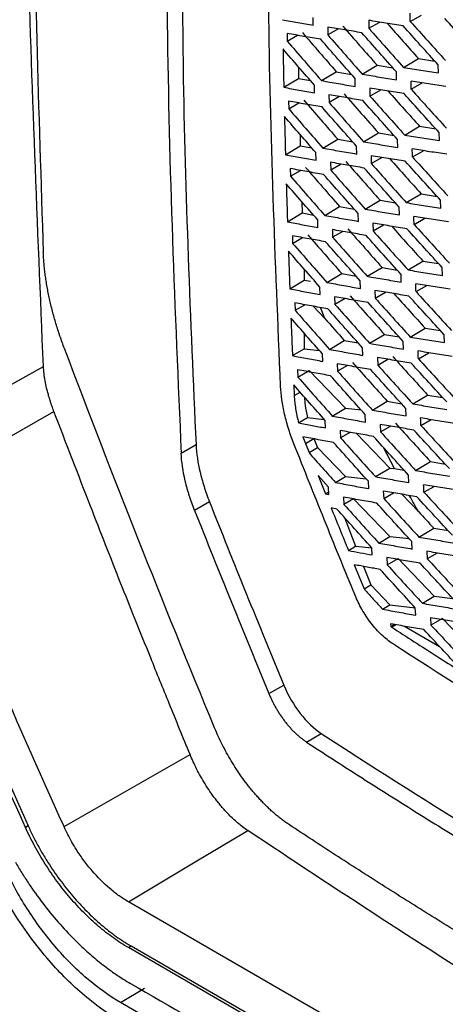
# Model space of a CAD drawing. Header units: millimetres. Extents: x 82 to 1002, y -172 to 1064.
# Tile 133 of 159: x 829 to 839, y 809 to 832. Entities that reach past the tile are written whole.
import ezdxf

# ---------------------------------------------------------------- set-up
doc = ezdxf.new("R2010")
doc.units = ezdxf.units.MM

msp = doc.modelspace()

# ---------------------------------------------------------------- linework, layer by layer
at = {"color": 7, "linetype": 'Continuous', "lineweight": 25}
for p, q in [((836.286, 832.038), (836.283, 832.225)), ((838.603, 832.13), (838.869, 832.281)), ((836.63, 831.995), (836.633, 831.807)), ((836.886, 831.952), (836.633, 831.807)), ((837.61, 832.155), (837.612, 831.965)), ((837.612, 831.965), (837.872, 832.114)), ((835.661, 831.841), (835.664, 831.656)), ((835.664, 831.656), (835.912, 831.797)), ((838.445, 831.029), (838.798, 831.241)), ((838.798, 831.241), (839.192, 831.179)), ((835.929, 831.048), (835.935, 830.768)), ((837.457, 830.868), (837.811, 831.081)), ((837.811, 831.081), (838.189, 831.018)), ((839.274, 830.899), (839.271, 831.091)), ((835.581, 830.556), (835.935, 830.768)), ((835.935, 830.768), (836.217, 830.717)), ((836.481, 830.715), (836.835, 830.927)), ((836.835, 830.927), (837.198, 830.864)), ((837.29, 830.574), (837.287, 830.763)), ((838.276, 830.733), (838.273, 830.924)), ((836.315, 830.423), (836.311, 830.608)), ((837.635, 830.536), (837.638, 830.347)), ((838.625, 830.509), (838.888, 830.659)), ((836.659, 830.378), (836.663, 830.191)), ((836.914, 830.335), (836.663, 830.191)), ((837.638, 830.347), (837.896, 830.494)), ((835.694, 830.226), (835.699, 830.042)), ((835.699, 830.042), (835.943, 830.182)), ((838.472, 829.412), (838.826, 829.624)), ((838.826, 829.624), (839.214, 829.563)), ((835.968, 829.432), (835.975, 829.159)), ((837.489, 829.254), (837.843, 829.466)), ((837.843, 829.466), (838.215, 829.404)), ((839.299, 829.281), (839.295, 829.472)), ((835.62, 828.946), (835.975, 829.159)), ((835.975, 829.159), (836.25, 829.108)), ((836.516, 829.103), (836.871, 829.315)), ((836.871, 829.315), (837.227, 829.253)), ((837.323, 828.962), (837.319, 829.148)), ((838.305, 829.118), (838.301, 829.307)), ((836.352, 828.812), (836.347, 828.996)), ((837.668, 828.921), (837.672, 828.733)), ((838.655, 828.893), (838.916, 829.042)), ((836.696, 828.765), (836.701, 828.58)), ((836.949, 828.722), (836.701, 828.58)), ((837.672, 828.733), (837.927, 828.879)), ((835.736, 828.615), (835.741, 828.433)), ((835.741, 828.433), (835.983, 828.571)), ((838.508, 827.801), (838.862, 828.013)), ((838.862, 828.013), (839.243, 827.951)), ((836.014, 827.82), (836.023, 827.554)), ((836.56, 827.496), (836.914, 827.708)), ((836.914, 827.708), (837.264, 827.646)), ((837.528, 827.645), (837.882, 827.857)), ((837.882, 827.857), (838.248, 827.795)), ((839.332, 827.668), (839.328, 827.858)), ((835.668, 827.342), (836.023, 827.554)), ((836.023, 827.554), (836.291, 827.505)), ((837.364, 827.354), (837.359, 827.539)), ((838.343, 827.508), (838.338, 827.695)), ((836.397, 827.207), (836.392, 827.389)), ((837.71, 827.31), (837.715, 827.125)), ((837.715, 827.125), (837.966, 827.268)), ((838.694, 827.282), (838.951, 827.429)), ((835.786, 827.009), (835.792, 826.829)), ((836.742, 827.157), (836.748, 826.974)), ((836.993, 827.113), (836.748, 826.974)), ((835.792, 826.829), (836.03, 826.965)), ((838.552, 826.194), (838.906, 826.406)), ((838.906, 826.406), (839.28, 826.345)), ((836.064, 826.219), (836.064, 825.946)), ((836.612, 825.894), (836.966, 826.106)), ((836.966, 826.106), (837.309, 826.045)), ((837.576, 826.041), (837.93, 826.253)), ((837.93, 826.253), (838.289, 826.192)), ((838.388, 825.902), (838.382, 826.088)), ((839.373, 826.06), (839.368, 826.249)), ((835.724, 825.742), (836.064, 825.946)), ((836.064, 825.946), (836.217, 825.928)), ((837.413, 825.751), (837.407, 825.934)), ((836.45, 825.606), (836.444, 825.786)), ((837.76, 825.704), (837.766, 825.52)), ((837.766, 825.52), (838.014, 825.662)), ((838.741, 825.676), (838.995, 825.821)), ((835.844, 825.408), (835.851, 825.23)), ((835.851, 825.23), (836.086, 825.364)), ((836.796, 825.553), (836.803, 825.372)), ((837.044, 825.51), (836.803, 825.372)), ((836.281, 825.328), (836.562, 825.036)), ((836.562, 825.036), (836.459, 825.296)), ((836.064, 824.688), (836.064, 824.313)), ((837.632, 824.441), (837.987, 824.653)), ((837.987, 824.653), (838.338, 824.593)), ((838.604, 824.592), (838.958, 824.804)), ((838.958, 824.804), (839.325, 824.744)), ((836.672, 824.297), (837.027, 824.509)), ((837.027, 824.509), (837.361, 824.449)), ((838.441, 824.302), (838.434, 824.485)), ((839.422, 824.457), (839.416, 824.644)), ((835.788, 824.147), (836.064, 824.313)), ((836.064, 824.313), (836.432, 824.27)), ((836.511, 824.01), (836.504, 824.189)), ((837.471, 824.153), (837.464, 824.334)), ((838.796, 824.074), (839.046, 824.217)), ((836.858, 823.954), (836.866, 823.775)), ((837.818, 824.103), (837.825, 823.921)), ((837.825, 823.921), (838.069, 824.061)), ((826.516, 822.037), (829.836, 823.888)), ((835.91, 823.811), (835.918, 823.635)), ((835.918, 823.635), (836.189, 823.79)), ((836.189, 823.79), (837.053, 822.892)), ((837.104, 823.911), (836.866, 823.775)), ((835.819, 823.448), (835.83, 823.194)), ((835.83, 823.194), (835.971, 823.275)), ((837.697, 822.847), (838.051, 823.059)), ((838.051, 823.059), (838.394, 822.999)), ((838.664, 822.995), (839.018, 823.207)), ((839.018, 823.207), (839.378, 823.147)), ((836.74, 822.705), (837.053, 822.892)), ((837.053, 822.892), (837.429, 822.849)), ((838.502, 822.706), (838.495, 822.888)), ((836.144, 822.67), (836.547, 822.624)), ((836.581, 822.42), (836.573, 822.595)), ((837.536, 822.559), (837.528, 822.738)), ((838.859, 822.477), (839.106, 822.618)), ((836.929, 822.359), (836.937, 822.183)), ((837.171, 822.316), (836.937, 822.183)), ((837.884, 822.506), (837.892, 822.326)), ((837.892, 822.326), (838.133, 822.464)), ((836.097, 822.047), (836.302, 822.166)), ((836.302, 822.166), (836.384, 821.955)), ((837.319, 822.29), (838.114, 821.463)), ((833.128, 821.819), (833.483, 822.025)), ((836.097, 822.047), (836.183, 821.83)), ((836.183, 821.83), (836.384, 821.955)), ((836.384, 821.955), (837.053, 821.259)), ((838.227, 821.45), (837.964, 821.953)), ((838.732, 821.403), (839.086, 821.615)), ((839.086, 821.615), (839.438, 821.556)), ((837.769, 821.257), (838.114, 821.463)), ((838.114, 821.463), (838.227, 821.45)), ((838.227, 821.45), (838.459, 821.41)), ((836.649, 821.007), (836.401, 821.286)), ((836.401, 821.286), (836.576, 820.849)), ((836.817, 821.118), (837.053, 821.259)), ((837.053, 821.259), (837.552, 821.202)), ((837.609, 820.971), (837.601, 821.147)), ((838.571, 821.115), (838.563, 821.294)), ((836.576, 820.849), (836.655, 820.897)), ((836.658, 820.834), (836.649, 821.007)), ((837.959, 820.914), (837.968, 820.737)), ((838.93, 820.885), (839.173, 821.023)), ((833.804, 820.657), (833.449, 820.452)), ((836.576, 820.849), (836.658, 820.834)), ((837.008, 820.769), (837.017, 820.595)), ((837.25, 820.728), (837.017, 820.595)), ((837.25, 820.728), (838.114, 819.83)), ((837.968, 820.737), (838.204, 820.872)), ((838.402, 820.838), (838.802, 820.421)), ((836.85, 820.484), (836.713, 820.509)), ((837.034, 820.28), (837.298, 819.598)), ((838.809, 819.815), (839.163, 820.028)), ((839.163, 820.028), (839.506, 819.969)), ((837.849, 819.672), (838.114, 819.83)), ((838.114, 819.83), (838.575, 819.777)), ((837.125, 819.493), (837.298, 819.598)), ((837.298, 819.598), (837.681, 819.554)), ((837.69, 819.388), (837.681, 819.561)), ((838.649, 819.529), (838.64, 819.706)), ((839.001, 819.475), (839.01, 819.297)), ((838.042, 819.326), (838.052, 819.151)), ((838.052, 819.151), (838.311, 819.299)), ((838.311, 819.299), (839.175, 818.401)), ((839.249, 819.433), (839.01, 819.297)), ((837.264, 819.152), (837.501, 818.574)), ((837.487, 819.112), (837.658, 818.671)), ((837.501, 818.574), (837.658, 818.671)), ((837.658, 818.671), (838.114, 818.197)), ((838.893, 818.233), (839.175, 818.401)), ((839.175, 818.401), (839.616, 818.351)), ((837.938, 818.092), (838.114, 818.197)), ((838.114, 818.197), (838.719, 818.127)), ((838.734, 817.948), (838.724, 818.122)), ((839.088, 817.889), (839.098, 817.714)), ((839.371, 817.87), (839.098, 817.714)), ((839.371, 817.87), (840.235, 816.973)), ((838.134, 817.743), (838.138, 817.677)), ((838.463, 817.685), (839.305, 817.199)), ((835.224, 816.075), (835.579, 816.281)), ((836.121, 814.92), (836.476, 815.125)), ((830.328, 812.9), (833.342, 814.618)), ((829.472, 812.919), (829.406, 812.882)), ((852.328, 799.292), (831.87, 811.102)), ((831.931, 810.047), (831.866, 810.009)), ((852.335, 798.192), (831.866, 810.009)), ((852.399, 798.231), (831.931, 810.047)), ((831.681, 808.696), (832.255, 809.039)), ((852.152, 796.878), (831.681, 808.696))]:
    msp.add_line(p, q, dxfattribs=at)
at = {"color": 8, "linetype": 'Continuous', "lineweight": 25}
msp.add_line((838.158, 817.664), (838.257, 817.721), dxfattribs=at)
at = {"color": 7, "linetype": 'Continuous', "lineweight": 25, "flags": 128}
for points in [[(826.794, 820.939), (828.638, 821.989), (830.087, 822.815)], [(835.933, 822.543), (836.051, 822.615), (836.144, 822.67)], [(838.227, 817.726), (838.214, 817.719), (838.138, 817.677)], [(831.87, 811.102), (833.465, 812.055), (834.719, 812.803)]]:
    msp.add_lwpolyline(points, dxfattribs=at)
at = {"color": 7, "linetype": 'Continuous', "lineweight": 25}
for points, knots in [([(826.516, 822.037), (825.967, 834.607), (826.041, 847.573), (827.435, 874.134), (828.754, 887.728), (830.688, 901.553)], [0, 0, 0, 0, 0.5, 0.5, 1, 1, 1, 1]), ([(849.911, 828.997), (849.877, 828.982), (849.759, 828.929), (849.376, 828.925), (848.731, 829.279), (847.951, 829.735), (846.803, 830.396), (844.813, 831.545), (841.335, 833.561), (838.034, 835.426), (835.634, 836.867), (834.864, 837.258), (834.444, 837.63), (834.165, 837.974), (833.816, 838.542), (833.555, 839.362), (833.206, 840.344), (832.216, 843.213), (831.249, 846.048), (830.295, 848.817), (830.013, 849.696), (830.079, 850.469), (830.146, 851.977), (830.219, 853.23), (830.276, 854.228)], [0, 0, 0, 0, 0.0045366, 0.015785, 0.0429601, 0.070566, 0.0981719, 0.1632429, 0.2794412, 0.463154, 0.5090821, 0.5319949, 0.543264, 0.5545106, 0.5658073, 0.5923623, 0.6187114, 0.6447354, 0.8213791, 0.8440777, 0.8667393, 0.8895064, 0.9120523, 1, 1, 1, 1]), ([(831.554, 852.983), (831.523, 852.076), (831.488, 851.057), (831.394, 849.831), (831.612, 849.169), (831.894, 848.27), (832.334, 846.891), (833.104, 844.499), (833.823, 842.25), (834.423, 840.479), (834.606, 839.843), (834.86, 839.369), (835.132, 839.001), (835.501, 838.72), (835.915, 838.478), (836.523, 838.095), (837.584, 837.446), (839.576, 836.239), (842.765, 834.36), (846.198, 832.45), (848.72, 831.047), (849.83, 830.49), (850.187, 830.52), (850.489, 830.673), (850.728, 831.067), (851.823, 832.453), (852.98, 834.033), (854.063, 835.449), (854.269, 835.718)], [0, 0, 0, 0, 0.069215, 0.077838, 0.095071, 0.112544, 0.140001, 0.189031, 0.276584, 0.293888, 0.311143, 0.319663, 0.328142, 0.341082, 0.35425, 0.367419, 0.398456, 0.453878, 0.552839, 0.691245, 0.760457, 0.77753, 0.786017, 0.794506, 0.811757, 0.82906, 0.967485, 1, 1, 1, 1]), ([(829.836, 823.888), (829.696, 827.262), (829.414, 834.011), (829.333, 841.326), (829.446, 845.285), (829.459, 845.732)], [0, 0, 0, 0, 0.470257, 0.940283, 1, 1, 1, 1]), ([(829.649, 845.205), (829.609, 842.392), (829.518, 836.104), (829.721, 829.989), (829.833, 826.609)], [0, 0, 0, 0, 0.44736, 1, 1, 1, 1]), ([(849.881, 830.842), (847.442, 832.142), (843.851, 834.134), (839.785, 836.529), (837.783, 837.743), (836.79, 838.355), (836.296, 838.662), (836.049, 838.815), (835.943, 838.881), (835.873, 838.925), (835.838, 838.947), (835.802, 838.97)], [0, 0, 0, 0, 0.5, 0.75, 0.875, 0.9375, 0.96875, 0.984375, 0.992188, 0.992188, 1, 1, 1, 1]), ([(832.797, 837.149), (832.789, 835.456), (832.761, 830.264), (832.98, 825.219), (833.128, 821.819)], [0, 0, 0, 0, 0.326076, 1, 1, 1, 1]), ([(833.164, 836.78), (833.156, 834.857), (833.135, 829.862), (833.351, 825.009), (833.483, 822.025)], [0, 0, 0, 0, 0.384928, 1, 1, 1, 1]), ([(835.505, 823.411), (835.378, 826.419), (835.208, 830.452), (835.214, 834.59), (835.215, 835.642)], [0, 0, 0, 0, 0.745875, 1, 1, 1, 1]), ([(840.28, 831.265), (840.139, 831.42), (839.855, 831.73), (839.574, 832.04), (839.433, 832.196)], [0, 0, 0, 0, 0.499509, 1, 1, 1, 1]), ([(835.549, 832.17), (835.672, 832.148), (835.916, 832.103), (836.163, 832.06), (836.286, 832.038)], [0, 0, 0, 0, 0.5002382, 1, 1, 1, 1]), ([(837.442, 831.859), (837.306, 831.882), (837.034, 831.926), (836.765, 831.972), (836.63, 831.995)], [0, 0, 0, 0, 0.499577, 1, 1, 1, 1]), ([(838.432, 832.024), (838.294, 832.046), (838.019, 832.089), (837.746, 832.133), (837.61, 832.155)], [0, 0, 0, 0, 0.499535, 1, 1, 1, 1]), ([(837.612, 831.965), (837.751, 831.809), (838.027, 831.496), (838.305, 831.185), (838.445, 831.029)], [0, 0, 0, 0, 0.500497, 1, 1, 1, 1]), ([(838.048, 832.086), (838.176, 831.94), (838.426, 831.658), (838.677, 831.377), (838.798, 831.241)], [0, 0, 0, 0, 0.515692, 1, 1, 1, 1]), ([(839.271, 831.091), (839.131, 831.246), (838.85, 831.557), (838.571, 831.868), (838.432, 832.024)], [0, 0, 0, 0, 0.499494, 1, 1, 1, 1]), ([(838.603, 832.13), (838.743, 831.974), (839.022, 831.662), (839.303, 831.351), (839.443, 831.196)], [0, 0, 0, 0, 0.5005118, 1, 1, 1, 1]), ([(836.463, 831.701), (836.329, 831.724), (836.061, 831.77), (835.794, 831.817), (835.661, 831.841)], [0, 0, 0, 0, 0.499738, 1, 1, 1, 1]), ([(836.633, 831.807), (836.77, 831.65), (837.043, 831.337), (837.319, 831.025), (837.457, 830.868)], [0, 0, 0, 0, 0.500446, 1, 1, 1, 1]), ([(838.273, 830.924), (838.134, 831.079), (837.856, 831.391), (837.58, 831.703), (837.442, 831.859)], [0, 0, 0, 0, 0.499512, 1, 1, 1, 1]), ([(836.311, 830.608), (836.186, 830.752), (835.935, 831.039), (835.687, 831.327), (835.562, 831.471)], [0, 0, 0, 0, 0.4997463, 1, 1, 1, 1]), ([(835.562, 831.471), (835.565, 831.318), (835.571, 831.013), (835.578, 830.708), (835.581, 830.556)], [0, 0, 0, 0, 0.500083, 1, 1, 1, 1]), ([(835.664, 831.656), (835.8, 831.499), (836.071, 831.184), (836.344, 830.871), (836.481, 830.715)], [0, 0, 0, 0, 0.500272, 1, 1, 1, 1]), ([(837.287, 830.763), (837.149, 830.919), (836.873, 831.231), (836.6, 831.544), (836.463, 831.701)], [0, 0, 0, 0, 0.499583, 1, 1, 1, 1]), ([(838.445, 831.029), (838.582, 831.007), (838.858, 830.963), (839.135, 830.92), (839.274, 830.899)], [0, 0, 0, 0, 0.500473, 1, 1, 1, 1]), ([(837.457, 830.868), (837.593, 830.846), (837.865, 830.8), (838.139, 830.756), (838.276, 830.733)], [0, 0, 0, 0, 0.500466, 1, 1, 1, 1]), ([(835.581, 830.556), (835.703, 830.533), (835.947, 830.489), (836.192, 830.445), (836.315, 830.423)], [0, 0, 0, 0, 0.500255, 1, 1, 1, 1]), ([(836.481, 830.715), (836.615, 830.691), (836.884, 830.644), (837.155, 830.598), (837.29, 830.574)], [0, 0, 0, 0, 0.500407, 1, 1, 1, 1]), ([(838.454, 830.404), (838.317, 830.426), (838.043, 830.469), (837.771, 830.514), (837.635, 830.536)], [0, 0, 0, 0, 0.499525, 1, 1, 1, 1]), ([(839.452, 830.573), (839.313, 830.594), (839.036, 830.636), (838.76, 830.679), (838.622, 830.7)], [0, 0, 0, 0, 0.499521, 1, 1, 1, 1]), ([(837.468, 830.241), (837.333, 830.264), (837.062, 830.309), (836.793, 830.355), (836.659, 830.378)], [0, 0, 0, 0, 0.499564, 1, 1, 1, 1]), ([(837.638, 830.347), (837.777, 830.191), (838.054, 829.879), (838.333, 829.568), (838.472, 829.412)], [0, 0, 0, 0, 0.500483, 1, 1, 1, 1]), ([(838.076, 830.465), (838.204, 830.32), (838.453, 830.04), (838.704, 829.76), (838.826, 829.624)], [0, 0, 0, 0, 0.514127, 1, 1, 1, 1]), ([(839.295, 829.472), (839.155, 829.627), (838.874, 829.937), (838.594, 830.248), (838.454, 830.404)], [0, 0, 0, 0, 0.499507, 1, 1, 1, 1]), ([(838.625, 830.509), (838.765, 830.353), (839.045, 830.042), (839.326, 829.732), (839.467, 829.577)], [0, 0, 0, 0, 0.5005, 1, 1, 1, 1]), ([(836.494, 830.085), (836.36, 830.108), (836.093, 830.154), (835.827, 830.202), (835.694, 830.226)], [0, 0, 0, 0, 0.499721, 1, 1, 1, 1]), ([(837.319, 829.148), (837.181, 829.304), (836.905, 829.616), (836.631, 829.928), (836.494, 830.085)], [0, 0, 0, 0, 0.4996009, 1, 1, 1, 1]), ([(836.663, 830.191), (836.8, 830.035), (837.074, 829.722), (837.351, 829.41), (837.489, 829.254)], [0, 0, 0, 0, 0.500429, 1, 1, 1, 1]), ([(838.301, 829.307), (838.162, 829.462), (837.884, 829.773), (837.607, 830.085), (837.468, 830.241)], [0, 0, 0, 0, 0.499527, 1, 1, 1, 1]), ([(836.347, 828.996), (836.222, 829.14), (835.971, 829.426), (835.722, 829.714), (835.597, 829.857)], [0, 0, 0, 0, 0.4997677, 1, 1, 1, 1]), ([(835.597, 829.857), (835.601, 829.705), (835.608, 829.402), (835.616, 829.098), (835.62, 828.946)], [0, 0, 0, 0, 0.499969, 1, 1, 1, 1]), ([(835.699, 830.042), (835.834, 829.885), (836.106, 829.572), (836.38, 829.259), (836.516, 829.103)], [0, 0, 0, 0, 0.500253, 1, 1, 1, 1]), ([(838.472, 829.412), (838.61, 829.39), (838.884, 829.346), (839.161, 829.303), (839.299, 829.281)], [0, 0, 0, 0, 0.500485, 1, 1, 1, 1]), ([(837.489, 829.254), (837.624, 829.231), (837.896, 829.185), (838.169, 829.14), (838.305, 829.118)], [0, 0, 0, 0, 0.500481, 1, 1, 1, 1]), ([(835.62, 828.946), (835.742, 828.924), (835.985, 828.879), (836.23, 828.834), (836.352, 828.812)], [0, 0, 0, 0, 0.500278, 1, 1, 1, 1]), ([(836.516, 829.103), (836.65, 829.079), (836.918, 829.032), (837.188, 828.985), (837.323, 828.962)], [0, 0, 0, 0, 0.500426, 1, 1, 1, 1]), ([(838.485, 828.788), (838.349, 828.81), (838.075, 828.854), (837.804, 828.898), (837.668, 828.921)], [0, 0, 0, 0, 0.499509, 1, 1, 1, 1]), ([(839.478, 828.955), (839.34, 828.976), (839.064, 829.018), (838.789, 829.061), (838.651, 829.083)], [0, 0, 0, 0, 0.499508, 1, 1, 1, 1]), ([(838.655, 828.893), (838.796, 828.738), (839.076, 828.427), (839.358, 828.118), (839.499, 827.963)], [0, 0, 0, 0, 0.500483, 1, 1, 1, 1]), ([(837.503, 828.627), (837.368, 828.65), (837.098, 828.695), (836.83, 828.742), (836.696, 828.765)], [0, 0, 0, 0, 0.499544, 1, 1, 1, 1]), ([(837.672, 828.733), (837.811, 828.578), (838.089, 828.266), (838.368, 827.956), (838.508, 827.801)], [0, 0, 0, 0, 0.500464, 1, 1, 1, 1]), ([(838.113, 828.848), (838.241, 828.705), (838.489, 828.426), (838.74, 828.148), (838.862, 828.013)], [0, 0, 0, 0, 0.5123726, 1, 1, 1, 1]), ([(839.328, 827.858), (839.187, 828.013), (838.905, 828.322), (838.625, 828.632), (838.485, 828.788)], [0, 0, 0, 0, 0.499524, 1, 1, 1, 1]), ([(836.532, 828.473), (836.399, 828.496), (836.133, 828.543), (835.868, 828.591), (835.736, 828.615)], [0, 0, 0, 0, 0.499699, 1, 1, 1, 1]), ([(835.741, 828.433), (835.877, 828.277), (836.149, 827.964), (836.423, 827.652), (836.56, 827.496)], [0, 0, 0, 0, 0.500232, 1, 1, 1, 1]), ([(837.359, 827.539), (837.221, 827.694), (836.945, 828.005), (836.67, 828.317), (836.532, 828.473)], [0, 0, 0, 0, 0.499622, 1, 1, 1, 1]), ([(836.701, 828.58), (836.839, 828.424), (837.113, 828.112), (837.39, 827.801), (837.528, 827.645)], [0, 0, 0, 0, 0.500407, 1, 1, 1, 1]), ([(838.338, 827.695), (838.198, 827.85), (837.919, 828.16), (837.642, 828.472), (837.503, 828.627)], [0, 0, 0, 0, 0.499547, 1, 1, 1, 1]), ([(836.392, 827.389), (836.266, 827.532), (836.015, 827.818), (835.765, 828.105), (835.64, 828.248)], [0, 0, 0, 0, 0.499789, 1, 1, 1, 1]), ([(835.64, 828.248), (835.645, 828.097), (835.654, 827.795), (835.663, 827.493), (835.668, 827.342)], [0, 0, 0, 0, 0.49987, 1, 1, 1, 1]), ([(838.508, 827.801), (838.645, 827.778), (838.919, 827.734), (839.194, 827.69), (839.332, 827.668)], [0, 0, 0, 0, 0.500503, 1, 1, 1, 1]), ([(836.56, 827.496), (836.694, 827.472), (836.961, 827.424), (837.23, 827.377), (837.364, 827.354)], [0, 0, 0, 0, 0.500447, 1, 1, 1, 1]), ([(837.528, 827.645), (837.664, 827.622), (837.934, 827.576), (838.206, 827.53), (838.343, 827.508)], [0, 0, 0, 0, 0.500502, 1, 1, 1, 1]), ([(839.513, 827.341), (839.375, 827.362), (839.1, 827.405), (838.826, 827.449), (838.689, 827.47)], [0, 0, 0, 0, 0.4994896, 1, 1, 1, 1]), ([(835.668, 827.342), (835.789, 827.319), (836.032, 827.274), (836.275, 827.229), (836.397, 827.207)], [0, 0, 0, 0, 0.500297, 1, 1, 1, 1]), ([(838.524, 827.176), (838.388, 827.198), (838.116, 827.243), (837.845, 827.288), (837.71, 827.31)], [0, 0, 0, 0, 0.499488, 1, 1, 1, 1]), ([(838.159, 827.236), (838.286, 827.095), (838.534, 826.818), (838.783, 826.541), (838.906, 826.406)], [0, 0, 0, 0, 0.510422, 1, 1, 1, 1]), ([(838.694, 827.282), (838.834, 827.127), (839.115, 826.817), (839.397, 826.508), (839.539, 826.354)], [0, 0, 0, 0, 0.500462, 1, 1, 1, 1]), ([(836.58, 826.866), (836.447, 826.89), (836.181, 826.937), (835.918, 826.985), (835.786, 827.009)], [0, 0, 0, 0, 0.4996816, 1, 1, 1, 1]), ([(837.546, 827.018), (837.412, 827.041), (837.143, 827.087), (836.876, 827.133), (836.742, 827.157)], [0, 0, 0, 0, 0.4995236, 1, 1, 1, 1]), ([(838.382, 826.088), (838.242, 826.243), (837.963, 826.552), (837.685, 826.863), (837.546, 827.018)], [0, 0, 0, 0, 0.499566, 1, 1, 1, 1]), ([(837.715, 827.125), (837.854, 826.969), (838.132, 826.658), (838.412, 826.349), (838.552, 826.194)], [0, 0, 0, 0, 0.5004435, 1, 1, 1, 1]), ([(839.368, 826.249), (839.227, 826.403), (838.945, 826.712), (838.664, 827.021), (838.524, 827.176)], [0, 0, 0, 0, 0.499545, 1, 1, 1, 1]), ([(835.792, 826.829), (835.928, 826.673), (836.201, 826.361), (836.475, 826.05), (836.612, 825.894)], [0, 0, 0, 0, 0.500218, 1, 1, 1, 1]), ([(837.407, 825.934), (837.269, 826.089), (836.992, 826.399), (836.717, 826.71), (836.58, 826.866)], [0, 0, 0, 0, 0.499639, 1, 1, 1, 1]), ([(836.748, 826.974), (836.885, 826.818), (837.161, 826.506), (837.438, 826.196), (837.576, 826.041)], [0, 0, 0, 0, 0.50039, 1, 1, 1, 1]), ([(830.34, 824.314), (830.321, 824.364), (830.284, 824.464), (830.232, 824.614), (830.182, 824.764), (830.136, 824.913), (830.093, 825.062), (830.052, 825.21), (830.015, 825.358), (829.982, 825.503), (829.952, 825.647), (829.925, 825.79), (829.901, 825.93), (829.881, 826.07), (829.863, 826.207), (829.85, 826.343), (829.839, 826.477), (829.835, 826.565), (829.833, 826.609)], [0, 0, 0, 0, 0.062755, 0.125397, 0.187994, 0.250615, 0.313339, 0.376115, 0.43881, 0.501293, 0.563547, 0.625692, 0.687793, 0.749917, 0.812131, 0.874504, 0.937104, 1, 1, 1, 1]), ([(836.444, 825.786), (836.318, 825.929), (836.067, 826.214), (835.817, 826.5), (835.691, 826.644)], [0, 0, 0, 0, 0.499803, 1, 1, 1, 1]), ([(835.691, 826.644), (835.697, 826.493), (835.707, 826.193), (835.718, 825.892), (835.724, 825.742)], [0, 0, 0, 0, 0.499805, 1, 1, 1, 1]), ([(838.552, 826.194), (838.688, 826.171), (838.961, 826.126), (839.236, 826.082), (839.373, 826.06)], [0, 0, 0, 0, 0.5005237, 1, 1, 1, 1]), ([(836.612, 825.894), (836.745, 825.87), (837.011, 825.822), (837.28, 825.774), (837.413, 825.751)], [0, 0, 0, 0, 0.500463, 1, 1, 1, 1]), ([(837.576, 826.041), (837.711, 826.017), (837.981, 825.971), (838.252, 825.925), (838.388, 825.902)], [0, 0, 0, 0, 0.5005201, 1, 1, 1, 1]), ([(839.556, 825.732), (839.419, 825.753), (839.144, 825.796), (838.871, 825.84), (838.735, 825.862)], [0, 0, 0, 0, 0.49947, 1, 1, 1, 1]), ([(835.724, 825.742), (835.845, 825.719), (836.086, 825.673), (836.329, 825.629), (836.45, 825.606)], [0, 0, 0, 0, 0.500311, 1, 1, 1, 1]), ([(838.571, 825.569), (838.435, 825.592), (838.164, 825.636), (837.895, 825.682), (837.76, 825.704)], [0, 0, 0, 0, 0.49947, 1, 1, 1, 1]), ([(838.213, 825.629), (838.339, 825.489), (838.586, 825.214), (838.835, 824.939), (838.958, 824.804)], [0, 0, 0, 0, 0.508268, 1, 1, 1, 1]), ([(838.741, 825.676), (838.881, 825.521), (839.162, 825.212), (839.445, 824.904), (839.587, 824.75)], [0, 0, 0, 0, 0.500446, 1, 1, 1, 1]), ([(836.635, 825.264), (836.503, 825.287), (836.238, 825.335), (835.975, 825.384), (835.844, 825.408)], [0, 0, 0, 0, 0.49967, 1, 1, 1, 1]), ([(837.597, 825.413), (837.463, 825.436), (837.195, 825.482), (836.929, 825.53), (836.796, 825.553)], [0, 0, 0, 0, 0.499508, 1, 1, 1, 1]), ([(836.803, 825.372), (836.941, 825.216), (837.216, 824.906), (837.494, 824.596), (837.632, 824.441)], [0, 0, 0, 0, 0.50038, 1, 1, 1, 1]), ([(838.434, 824.485), (838.295, 824.64), (838.015, 824.949), (837.736, 825.258), (837.597, 825.413)], [0, 0, 0, 0, 0.499579, 1, 1, 1, 1]), ([(837.766, 825.52), (837.905, 825.365), (838.184, 825.055), (838.464, 824.746), (838.604, 824.592)], [0, 0, 0, 0, 0.50043, 1, 1, 1, 1]), ([(839.416, 824.644), (839.275, 824.798), (838.992, 825.106), (838.712, 825.415), (838.571, 825.569)], [0, 0, 0, 0, 0.4995607, 1, 1, 1, 1]), ([(835.851, 825.23), (835.987, 825.074), (836.26, 824.763), (836.535, 824.452), (836.672, 824.297)], [0, 0, 0, 0, 0.50021, 1, 1, 1, 1]), ([(837.464, 824.334), (837.325, 824.488), (837.048, 824.798), (836.773, 825.108), (836.635, 825.264)], [0, 0, 0, 0, 0.499648, 1, 1, 1, 1]), ([(836.504, 824.189), (836.378, 824.331), (836.127, 824.615), (835.876, 824.901), (835.751, 825.044)], [0, 0, 0, 0, 0.499811, 1, 1, 1, 1]), ([(835.751, 825.044), (835.757, 824.894), (835.769, 824.595), (835.782, 824.297), (835.788, 824.147)], [0, 0, 0, 0, 0.499775, 1, 1, 1, 1]), ([(837.632, 824.441), (837.767, 824.418), (838.035, 824.371), (838.306, 824.325), (838.441, 824.302)], [0, 0, 0, 0, 0.500533, 1, 1, 1, 1]), ([(838.604, 824.592), (838.74, 824.569), (839.012, 824.524), (839.286, 824.48), (839.422, 824.457)], [0, 0, 0, 0, 0.500539, 1, 1, 1, 1]), ([(836.672, 824.297), (836.805, 824.273), (837.07, 824.224), (837.337, 824.176), (837.471, 824.153)], [0, 0, 0, 0, 0.500473, 1, 1, 1, 1]), ([(839.607, 824.127), (839.471, 824.149), (839.197, 824.192), (838.925, 824.236), (838.789, 824.259)], [0, 0, 0, 0, 0.499455, 1, 1, 1, 1]), ([(835.788, 824.147), (835.908, 824.124), (836.149, 824.078), (836.391, 824.033), (836.511, 824.01)], [0, 0, 0, 0, 0.500318, 1, 1, 1, 1]), ([(837.657, 823.813), (837.523, 823.836), (837.256, 823.883), (836.991, 823.93), (836.858, 823.954)], [0, 0, 0, 0, 0.499499, 1, 1, 1, 1]), ([(838.626, 823.967), (838.491, 823.989), (838.221, 824.034), (837.952, 824.08), (837.818, 824.103)], [0, 0, 0, 0, 0.499458, 1, 1, 1, 1]), ([(839.473, 823.043), (839.331, 823.197), (839.048, 823.504), (838.767, 823.813), (838.626, 823.967)], [0, 0, 0, 0, 0.49957, 1, 1, 1, 1]), ([(838.796, 824.074), (838.936, 823.92), (839.218, 823.611), (839.501, 823.304), (839.643, 823.15)], [0, 0, 0, 0, 0.500436, 1, 1, 1, 1]), ([(830.087, 822.815), (830.072, 822.855), (830.043, 822.934), (830.004, 823.05), (829.969, 823.161), (829.939, 823.268), (829.906, 823.397), (829.874, 823.548), (829.848, 823.722), (829.84, 823.832), (829.836, 823.888)], [0, 0, 0, 0, 0.107638, 0.211448, 0.31154, 0.408067, 0.501212, 0.664467, 0.830371, 1, 1, 1, 1]), ([(836.698, 823.666), (836.567, 823.69), (836.303, 823.738), (836.041, 823.786), (835.91, 823.811)], [0, 0, 0, 0, 0.499664, 1, 1, 1, 1]), ([(836.866, 823.775), (837.004, 823.62), (837.28, 823.31), (837.558, 823.001), (837.697, 822.847)], [0, 0, 0, 0, 0.500376, 1, 1, 1, 1]), ([(838.495, 822.888), (838.355, 823.042), (838.074, 823.35), (837.796, 823.659), (837.657, 823.813)], [0, 0, 0, 0, 0.499585, 1, 1, 1, 1]), ([(837.825, 823.921), (837.964, 823.766), (838.243, 823.457), (838.524, 823.149), (838.664, 822.995)], [0, 0, 0, 0, 0.500423, 1, 1, 1, 1]), ([(835.918, 823.635), (836.055, 823.48), (836.328, 823.169), (836.603, 822.86), (836.74, 822.705)], [0, 0, 0, 0, 0.500208, 1, 1, 1, 1]), ([(837.528, 822.738), (837.389, 822.892), (837.112, 823.201), (836.836, 823.511), (836.698, 823.666)], [0, 0, 0, 0, 0.499652, 1, 1, 1, 1]), ([(836.573, 822.595), (836.447, 822.737), (836.195, 823.021), (835.944, 823.306), (835.819, 823.448)], [0, 0, 0, 0, 0.499812, 1, 1, 1, 1]), ([(835.83, 823.194), (835.833, 823.14), (835.839, 823.037), (835.862, 822.876), (835.892, 822.713), (835.919, 822.6), (835.933, 822.543)], [0, 0, 0, 0, 0.260743, 0.501837, 0.750286, 1, 1, 1, 1]), ([(836.076, 823.157), (836.079, 823.094), (836.086, 822.938), (836.123, 822.771), (836.144, 822.67)], [0, 0, 0, 0, 0.402285, 1, 1, 1, 1]), ([(833.342, 814.618), (833.175, 815.025), (832.859, 815.794), (832.418, 816.882), (832.033, 817.836), (831.551, 819.043), (830.906, 820.686), (830.377, 822.06), (830.087, 822.815)], [0, 0, 0, 0, 0.149894, 0.283195, 0.399899, 0.500004, 0.725483, 1, 1, 1, 1]), ([(837.697, 822.847), (837.83, 822.823), (838.098, 822.775), (838.368, 822.729), (838.502, 822.706)], [0, 0, 0, 0, 0.500541, 1, 1, 1, 1]), ([(838.664, 822.995), (838.8, 822.972), (839.07, 822.926), (839.343, 822.882), (839.48, 822.859)], [0, 0, 0, 0, 0.500549, 1, 1, 1, 1]), ([(835.933, 822.543), (836.041, 822.522), (836.256, 822.481), (836.473, 822.44), (836.581, 822.42)], [0, 0, 0, 0, 0.50036, 1, 1, 1, 1]), ([(836.74, 822.705), (836.873, 822.68), (837.137, 822.631), (837.403, 822.583), (837.536, 822.559)], [0, 0, 0, 0, 0.500477, 1, 1, 1, 1]), ([(839.667, 822.527), (839.531, 822.549), (839.258, 822.592), (838.987, 822.637), (838.851, 822.659)], [0, 0, 0, 0, 0.499445, 1, 1, 1, 1]), ([(837.724, 822.218), (837.591, 822.241), (837.325, 822.288), (837.061, 822.335), (836.929, 822.359)], [0, 0, 0, 0, 0.499495, 1, 1, 1, 1]), ([(838.69, 822.369), (838.555, 822.392), (838.286, 822.437), (838.018, 822.483), (837.884, 822.506)], [0, 0, 0, 0, 0.499451, 1, 1, 1, 1]), ([(837.892, 822.326), (838.032, 822.172), (838.311, 821.864), (838.592, 821.556), (838.732, 821.403)], [0, 0, 0, 0, 0.500422, 1, 1, 1, 1]), ([(839.537, 821.448), (839.395, 821.601), (839.112, 821.908), (838.831, 822.215), (838.69, 822.369)], [0, 0, 0, 0, 0.499573, 1, 1, 1, 1]), ([(838.859, 822.477), (839, 822.323), (839.282, 822.015), (839.565, 821.709), (839.707, 821.555)], [0, 0, 0, 0, 0.500432, 1, 1, 1, 1]), ([(836.77, 822.072), (836.647, 822.095), (836.402, 822.14), (836.159, 822.186), (836.037, 822.209)], [0, 0, 0, 0, 0.4996382, 1, 1, 1, 1]), ([(837.601, 821.147), (837.462, 821.301), (837.184, 821.609), (836.908, 821.918), (836.77, 822.072)], [0, 0, 0, 0, 0.4996499, 1, 1, 1, 1]), ([(836.937, 822.183), (837.076, 822.028), (837.352, 821.719), (837.63, 821.411), (837.769, 821.257)], [0, 0, 0, 0, 0.500377, 1, 1, 1, 1]), ([(838.563, 821.294), (838.423, 821.448), (838.142, 821.755), (837.864, 822.063), (837.724, 822.218)], [0, 0, 0, 0, 0.499586, 1, 1, 1, 1]), ([(833.483, 822.025), (833.494, 821.804), (833.528, 821.589), (833.606, 821.254), (833.668, 821.026), (833.753, 820.785), (833.804, 820.657)], [0, 0, 0, 0, 0.5, 0.5, 0.75, 1, 1, 1, 1]), ([(837.283, 818.426), (837.03, 819.042), (836.789, 819.635), (836.308, 820.825), (836.07, 821.421), (835.823, 822.041)], [0, 0, 0, 0, 0.5, 0.5, 1, 1, 1, 1]), ([(836.183, 821.83), (836.289, 821.711), (836.499, 821.473), (836.711, 821.236), (836.817, 821.118)], [0, 0, 0, 0, 0.500313, 1, 1, 1, 1]), ([(838.732, 821.403), (838.867, 821.38), (839.137, 821.334), (839.409, 821.289), (839.545, 821.266)], [0, 0, 0, 0, 0.500554, 1, 1, 1, 1]), ([(833.321, 820.809), (833.312, 820.839), (833.294, 820.898), (833.269, 820.986), (833.245, 821.074), (833.231, 821.132), (833.224, 821.161)], [0, 0, 0, 0, 0.250111, 0.499966, 0.749838, 1, 1, 1, 1]), ([(837.769, 821.257), (837.902, 821.233), (838.169, 821.185), (838.437, 821.138), (838.571, 821.115)], [0, 0, 0, 0, 0.500542, 1, 1, 1, 1]), ([(836.817, 821.118), (836.949, 821.093), (837.212, 821.044), (837.477, 820.995), (837.609, 820.971)], [0, 0, 0, 0, 0.500475, 1, 1, 1, 1]), ([(838.761, 820.776), (838.627, 820.799), (838.359, 820.844), (838.093, 820.891), (837.959, 820.914)], [0, 0, 0, 0, 0.49945, 1, 1, 1, 1]), ([(839.734, 820.931), (839.599, 820.953), (839.327, 820.997), (839.057, 821.042), (838.922, 821.065)], [0, 0, 0, 0, 0.499441, 1, 1, 1, 1]), ([(838.93, 820.885), (839.072, 820.731), (839.354, 820.424), (839.638, 820.119), (839.779, 819.966)], [0, 0, 0, 0, 0.500434, 1, 1, 1, 1]), ([(837.8, 820.627), (837.668, 820.65), (837.403, 820.697), (837.14, 820.745), (837.008, 820.769)], [0, 0, 0, 0, 0.499498, 1, 1, 1, 1]), ([(837.968, 820.737), (838.108, 820.583), (838.387, 820.275), (838.668, 819.969), (838.809, 819.815)], [0, 0, 0, 0, 0.500427, 1, 1, 1, 1]), ([(838.802, 820.421), (838.73, 820.546), (838.655, 820.674), (838.583, 820.803), (838.581, 820.807)], [0, 0, 0, 0, 0.9718045, 1, 1, 1, 1]), ([(839.609, 819.857), (839.468, 820.01), (839.184, 820.316), (838.902, 820.622), (838.761, 820.776)], [0, 0, 0, 0, 0.499571, 1, 1, 1, 1]), ([(836.713, 820.509), (836.781, 820.34), (836.918, 820), (837.056, 819.662), (837.125, 819.493)], [0, 0, 0, 0, 0.500224, 1, 1, 1, 1]), ([(837.681, 819.561), (837.542, 819.715), (837.264, 820.022), (836.988, 820.33), (836.85, 820.484)], [0, 0, 0, 0, 0.499642, 1, 1, 1, 1]), ([(837.017, 820.595), (837.155, 820.441), (837.432, 820.133), (837.71, 819.825), (837.849, 819.672)], [0, 0, 0, 0, 0.500385, 1, 1, 1, 1]), ([(838.64, 819.706), (838.499, 819.859), (838.219, 820.166), (837.94, 820.473), (837.8, 820.627)], [0, 0, 0, 0, 0.49958, 1, 1, 1, 1]), ([(838.809, 819.815), (838.943, 819.792), (839.212, 819.746), (839.483, 819.7), (839.618, 819.678)], [0, 0, 0, 0, 0.500553, 1, 1, 1, 1]), ([(837.125, 819.493), (837.219, 819.475), (837.407, 819.44), (837.596, 819.405), (837.69, 819.388)], [0, 0, 0, 0, 0.500644, 1, 1, 1, 1]), ([(837.849, 819.672), (837.982, 819.648), (838.248, 819.6), (838.515, 819.553), (838.649, 819.529)], [0, 0, 0, 0, 0.500538, 1, 1, 1, 1]), ([(839.81, 819.34), (839.675, 819.362), (839.404, 819.407), (839.135, 819.452), (839.001, 819.475)], [0, 0, 0, 0, 0.499443, 1, 1, 1, 1]), ([(838.841, 819.187), (838.708, 819.21), (838.441, 819.256), (838.175, 819.303), (838.042, 819.326)], [0, 0, 0, 0, 0.4994559, 1, 1, 1, 1]), ([(839.01, 819.297), (839.152, 819.144), (839.434, 818.838), (839.718, 818.533), (839.86, 818.381)], [0, 0, 0, 0, 0.500442, 1, 1, 1, 1]), ([(837.884, 819.04), (837.78, 819.059), (837.573, 819.096), (837.367, 819.134), (837.264, 819.152)], [0, 0, 0, 0, 0.499385, 1, 1, 1, 1]), ([(838.724, 818.122), (838.584, 818.275), (838.303, 818.58), (838.024, 818.887), (837.884, 819.04)], [0, 0, 0, 0, 0.4995688, 1, 1, 1, 1]), ([(838.052, 819.151), (838.192, 818.998), (838.471, 818.691), (838.753, 818.386), (838.893, 818.233)], [0, 0, 0, 0, 0.500438, 1, 1, 1, 1]), ([(839.69, 818.271), (839.548, 818.423), (839.264, 818.728), (838.982, 819.034), (838.841, 819.187)], [0, 0, 0, 0, 0.499562, 1, 1, 1, 1]), ([(837.501, 818.574), (837.573, 818.494), (837.719, 818.333), (837.865, 818.172), (837.938, 818.092)], [0, 0, 0, 0, 0.499045, 1, 1, 1, 1]), ([(837.938, 818.092), (838.07, 818.068), (838.335, 818.019), (838.601, 817.972), (838.734, 817.948)], [0, 0, 0, 0, 0.500526, 1, 1, 1, 1]), ([(838.893, 818.233), (839.027, 818.21), (839.295, 818.163), (839.565, 818.117), (839.699, 818.094)], [0, 0, 0, 0, 0.500545, 1, 1, 1, 1]), ([(839.894, 817.754), (839.759, 817.776), (839.49, 817.821), (839.222, 817.866), (839.088, 817.889)], [0, 0, 0, 0, 0.499452, 1, 1, 1, 1]), ([(838.929, 817.603), (838.796, 817.626), (838.53, 817.672), (838.266, 817.719), (838.134, 817.743)], [0, 0, 0, 0, 0.499468, 1, 1, 1, 1]), ([(838.158, 817.664), (838.337, 817.547), (838.696, 817.315), (839.238, 816.968), (839.601, 816.737), (839.782, 816.622)], [0, 0, 0, 0, 0.3335704, 0.6669012, 1, 1, 1, 1]), ([(839.778, 816.69), (839.637, 816.841), (839.353, 817.145), (839.071, 817.45), (838.929, 817.603)], [0, 0, 0, 0, 0.499548, 1, 1, 1, 1]), ([(839.098, 817.714), (839.24, 817.562), (839.522, 817.257), (839.807, 816.953), (839.949, 816.801)], [0, 0, 0, 0, 0.500455, 1, 1, 1, 1]), ([(835.579, 816.281), (835.684, 816.028), (835.821, 815.799), (836.128, 815.406), (836.298, 815.241), (836.476, 815.125)], [0, 0, 0, 0, 0.5, 0.5, 1, 1, 1, 1]), ([(835.224, 816.075), (835.235, 816.049), (835.258, 815.996), (835.295, 815.916), (835.335, 815.837), (835.378, 815.759), (835.423, 815.681), (835.472, 815.603), (835.522, 815.528), (835.575, 815.454), (835.63, 815.382), (835.687, 815.313), (835.745, 815.246), (835.805, 815.182), (835.867, 815.122), (835.929, 815.065), (835.992, 815.013), (836.056, 814.964), (836.099, 814.935), (836.121, 814.92)], [0, 0, 0, 0, 0.056405, 0.112778, 0.169317, 0.226223, 0.283739, 0.341894, 0.400157, 0.458443, 0.516993, 0.576144, 0.635817, 0.695807, 0.755903, 0.81619, 0.876892, 0.938121, 1, 1, 1, 1]), ([(835.713, 812.942), (835.685, 812.961), (835.629, 812.998), (835.546, 813.06), (835.463, 813.124), (835.382, 813.191), (835.302, 813.261), (835.223, 813.334), (835.145, 813.41), (835.068, 813.488), (834.992, 813.57), (834.917, 813.653), (834.844, 813.738), (834.773, 813.824), (834.681, 813.941), (834.571, 814.09), (834.444, 814.276), (834.324, 814.468), (834.212, 814.662), (834.108, 814.859), (834.012, 815.057), (833.955, 815.191), (833.927, 815.257)], [0, 0, 0, 0, 0.040501, 0.080603, 0.120254, 0.159452, 0.1983, 0.236865, 0.275226, 0.313457, 0.351518, 0.389345, 0.42674, 0.463709, 0.500311, 0.572483, 0.644605, 0.716794, 0.788204, 0.858928, 0.929396, 1, 1, 1, 1]), ([(836.476, 815.125), (838.851, 813.573), (841.317, 812.058), (846.405, 809.121), (849.029, 807.698), (851.718, 806.326)], [0, 0, 0, 0, 0.5, 0.5, 1, 1, 1, 1]), ([(836.121, 814.92), (836.328, 814.785), (836.743, 814.515), (837.371, 814.112), (838.001, 813.711), (838.636, 813.312), (839.273, 812.915), (839.915, 812.52), (840.56, 812.127), (841.208, 811.736), (841.86, 811.347), (842.516, 810.961), (843.175, 810.576), (843.838, 810.194), (844.504, 809.813), (845.174, 809.435), (845.847, 809.058), (846.524, 808.684), (847.205, 808.312), (847.889, 807.941), (848.576, 807.573), (849.267, 807.207), (849.962, 806.843), (850.66, 806.481), (851.129, 806.241), (851.363, 806.121)], [0, 0, 0, 0, 0.043526, 0.08704, 0.130541, 0.174032, 0.217513, 0.260987, 0.304453, 0.347914, 0.39137, 0.434823, 0.478275, 0.521725, 0.565177, 0.60863, 0.652086, 0.695547, 0.739013, 0.782487, 0.825968, 0.869459, 0.91296, 0.956474, 1, 1, 1, 1]), ([(834.719, 812.803), (834.677, 812.834), (834.596, 812.892), (834.479, 812.985), (834.371, 813.083), (834.27, 813.183), (834.177, 813.282), (834.092, 813.379), (834.015, 813.472), (833.923, 813.59), (833.817, 813.737), (833.699, 813.917), (833.593, 814.098), (833.498, 814.275), (833.414, 814.448), (833.365, 814.562), (833.342, 814.618)], [0, 0, 0, 0, 0.079184, 0.152381, 0.220504, 0.284745, 0.345034, 0.401042, 0.45257, 0.499512, 0.590279, 0.678558, 0.763875, 0.845518, 0.924072, 1, 1, 1, 1]), ([(829.472, 812.919), (829.491, 812.877), (829.529, 812.792), (829.591, 812.666), (829.656, 812.54), (829.723, 812.415), (829.794, 812.291), (829.867, 812.168), (830.007, 811.943), (830.225, 811.625), (830.537, 811.234), (830.869, 810.873), (831.216, 810.55), (831.513, 810.317), (831.751, 810.154), (831.871, 810.083), (831.931, 810.047)], [0, 0, 0, 0, 0.035668, 0.071241, 0.106768, 0.142299, 0.177884, 0.213574, 0.249417, 0.374667, 0.499758, 0.624439, 0.750083, 0.874712, 0.937145, 1, 1, 1, 1]), ([(831.87, 811.102), (831.83, 811.127), (831.755, 811.172), (831.606, 811.271), (831.349, 811.472), (831.062, 811.759), (830.801, 812.086), (830.642, 812.319), (830.514, 812.53), (830.414, 812.714), (830.356, 812.838), (830.328, 812.9)], [0, 0, 0, 0, 0.067802, 0.125181, 0.249452, 0.499294, 0.623817, 0.749454, 0.833496, 0.916795, 1, 1, 1, 1]), ([(852.18, 803.436), (851.936, 803.559), (851.45, 803.806), (850.724, 804.179), (850.002, 804.554), (849.284, 804.931), (848.57, 805.31), (847.859, 805.692), (847.152, 806.076), (846.448, 806.462), (845.749, 806.851), (845.052, 807.242), (844.36, 807.635), (843.507, 808.124), (842.498, 808.712), (841.338, 809.402), (840.189, 810.097), (839.052, 810.799), (837.927, 811.507), (836.812, 812.22), (836.079, 812.701), (835.713, 812.942)], [0, 0, 0, 0, 0.041675, 0.083344, 0.125008, 0.16667, 0.208329, 0.249988, 0.291648, 0.333309, 0.374974, 0.416643, 0.458318, 0.500001, 0.571442, 0.642869, 0.714287, 0.785703, 0.857122, 0.928553, 1, 1, 1, 1]), ([(831.866, 810.009), (831.806, 810.044), (831.687, 810.115), (831.449, 810.278), (831.153, 810.51), (830.806, 810.833), (830.474, 811.193), (830.161, 811.585), (829.923, 811.932), (829.747, 812.219), (829.624, 812.438), (829.509, 812.659), (829.44, 812.807), (829.406, 812.882)], [0, 0, 0, 0, 0.062831, 0.125157, 0.249321, 0.374646, 0.499567, 0.624474, 0.749667, 0.812494, 0.874978, 0.93739, 1, 1, 1, 1]), ([(854.881, 801.147), (852.559, 802.318), (847.815, 804.71), (841.077, 808.601), (836.838, 811.403), (834.719, 812.803)], [0, 0, 0, 0, 0.3241383, 0.6621583, 1, 1, 1, 1]), ([(829.166, 812.049), (829.191, 812.007), (829.24, 811.922), (829.317, 811.797), (829.396, 811.672), (829.477, 811.549), (829.642, 811.305), (829.904, 810.95), (830.28, 810.506), (830.643, 810.131), (830.983, 809.82), (831.242, 809.609), (831.45, 809.454), (831.599, 809.349), (831.756, 809.249), (831.86, 809.186), (831.92, 809.15)], [0, 0, 0, 0, 0.034534, 0.069005, 0.103442, 0.137874, 0.172334, 0.310381, 0.447792, 0.586559, 0.690086, 0.793187, 0.845367, 0.896155, 0.941231, 1, 1, 1, 1]), ([(831.71, 808.231), (831.389, 808.419), (830.78, 808.851), (829.835, 809.807), (829.285, 810.578), (828.844, 811.314), (828.688, 811.611), (828.551, 811.915)], [0.36846592, 0.36846592, 0.36846592, 0.36846592, 0.37745678, 0.38568751, 0.39610547, 0.39610547, 0.40290911, 0.40290911, 0.40290911, 0.40290911]), ([(831.681, 808.696), (831.41, 808.857), (831.142, 809.046), (830.745, 809.384), (830.613, 809.506), (830.356, 809.764), (830.232, 809.9), (829.991, 810.181), (829.874, 810.328), (829.649, 810.634), (829.54, 810.792), (829.235, 811.272), (829.055, 811.6), (828.903, 811.939)], [0, 0, 0, 0, 0.25, 0.25, 0.375, 0.375, 0.5, 0.5, 0.625, 0.625, 0.75, 0.75, 1, 1, 1, 1]), ([(831.92, 809.15), (832.874, 808.599), (834.689, 807.551), (837.272, 806.06), (839.77, 804.618), (841.51, 803.614), (842.581, 802.996), (842.878, 802.824), (843.167, 802.657), (843.447, 802.495), (843.719, 802.338), (844.65, 801.801), (846.095, 800.967), (847.567, 800.117), (848.396, 799.639), (848.721, 799.451), (849.023, 799.277), (849.304, 799.115), (849.562, 798.966), (849.798, 798.829), (850.201, 798.597), (850.709, 798.303), (851.345, 797.935), (851.901, 797.618), (852.47, 797.277), (853.088, 796.979), (853.742, 796.823), (854.278, 796.822), (854.532, 796.942), (854.613, 796.981)], [0, 0, 0, 0, 0.124589, 0.236981, 0.337176, 0.4507574, 0.4640574, 0.476993, 0.4895641, 0.5017708, 0.5136131, 0.5250909, 0.6232364, 0.7022231, 0.7173215, 0.7314545, 0.7446219, 0.7568238, 0.7680602, 0.778331, 0.7876364, 0.8206894, 0.8446777, 0.8706738, 0.8932823, 0.9188843, 0.9517004, 0.9845168, 1, 1, 1, 1])]:
    msp.add_open_spline(points, degree=3, knots=knots, dxfattribs=at)
for points in [[(838.603, 832.13), (838.603, 832.194), (838.602, 832.258), (838.601, 832.322)], [(836.993, 832.013), (837.264, 831.701), (837.537, 831.391), (837.811, 831.081)], [(836.025, 831.861), (836.294, 831.549), (836.564, 831.238), (836.835, 830.927)], [(838.625, 830.509), (838.624, 830.573), (838.623, 830.637), (838.622, 830.7)], [(837.023, 830.397), (837.295, 830.086), (837.568, 829.776), (837.843, 829.466)], [(836.059, 830.248), (836.328, 829.936), (836.599, 829.625), (836.871, 829.315)], [(838.655, 828.893), (838.654, 828.957), (838.653, 829.02), (838.651, 829.083)], [(837.061, 828.786), (837.334, 828.476), (837.608, 828.166), (837.882, 827.857)], [(836.101, 828.639), (836.371, 828.328), (836.642, 828.018), (836.914, 827.708)], [(838.694, 827.282), (838.692, 827.345), (838.691, 827.408), (838.689, 827.47)], [(836.152, 827.035), (836.422, 826.725), (836.694, 826.415), (836.966, 826.106)], [(837.108, 827.179), (837.381, 826.87), (837.655, 826.561), (837.93, 826.253)], [(838.741, 825.676), (838.739, 825.738), (838.737, 825.8), (838.735, 825.862)], [(837.163, 825.578), (837.436, 825.269), (837.711, 824.961), (837.987, 824.653)], [(836.562, 825.036), (836.716, 824.86), (836.871, 824.685), (837.027, 824.509)], [(833.927, 815.257), (832.689, 818.252), (831.493, 821.271), (830.34, 824.314)], [(838.796, 824.074), (838.793, 824.136), (838.791, 824.197), (838.789, 824.259)], [(837.226, 823.981), (837.5, 823.673), (837.775, 823.365), (838.051, 823.059)], [(838.185, 824.127), (838.462, 823.82), (838.739, 823.513), (839.018, 823.207)], [(835.823, 822.041), (835.779, 822.152), (835.696, 822.384), (835.595, 822.748), (835.529, 823.101), (835.509, 823.312), (835.505, 823.411)], [(838.253, 822.532), (838.529, 822.226), (838.807, 821.92), (839.086, 821.615)], [(838.859, 822.477), (838.856, 822.538), (838.854, 822.599), (838.851, 822.659)], [(836.037, 822.209), (836.056, 822.155), (836.076, 822.101), (836.097, 822.047)], [(833.224, 821.161), (833.17, 821.392), (833.138, 821.611), (833.128, 821.819)], [(829.406, 812.882), (828.206, 815.553), (827.023, 818.235), (825.856, 820.929)], [(825.923, 820.967), (827.089, 818.273), (828.272, 815.591), (829.472, 812.919)], [(830.328, 812.9), (829.133, 815.568), (827.955, 818.248), (826.794, 820.939)], [(838.93, 820.885), (838.928, 820.945), (838.925, 821.005), (838.922, 821.065)], [(833.449, 820.452), (833.401, 820.571), (833.359, 820.69), (833.321, 820.809)], [(833.804, 820.657), (834.372, 819.228), (834.992, 817.699), (835.579, 816.281)], [(833.449, 820.452), (834.03, 818.987), (834.622, 817.529), (835.224, 816.075)], [(838.802, 820.421), (838.922, 820.29), (839.043, 820.159), (839.163, 820.028)], [(838.179, 817.27), (838.095, 817.326), (837.918, 817.466), (837.66, 817.753), (837.439, 818.088), (837.328, 818.316), (837.283, 818.426)], [(838.138, 817.677), (838.144, 817.672), (838.151, 817.668), (838.158, 817.664)], [(852.605, 808.943), (847.508, 811.556), (842.706, 814.328), (838.179, 817.27)]]:
    msp.add_open_spline(points, degree=3, dxfattribs=at)

doc.saveas('drawing.dxf')
